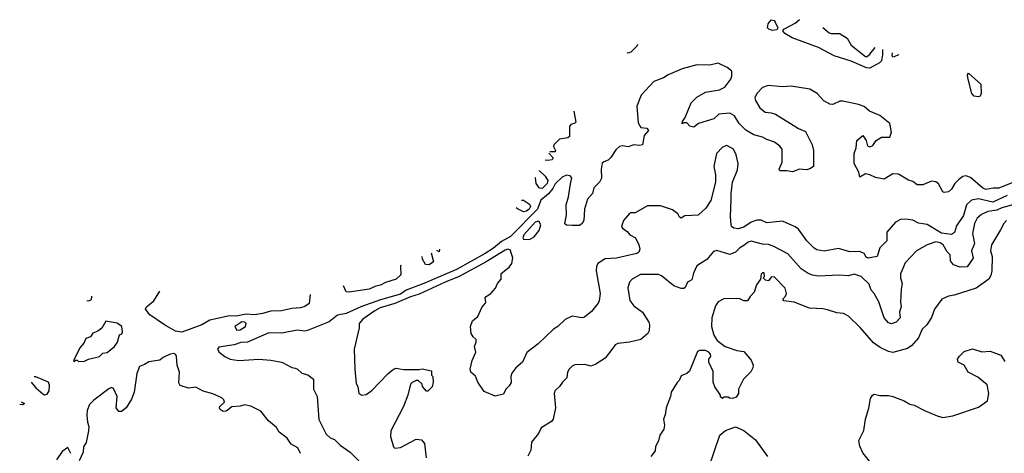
# Model space of a CAD drawing. Extents: x 1892934 to 2008621, y 567149 to 683290.
# Tile 122 of 256: x 1895763 to 1902644, y 643167 to 646201. Entities that reach past the tile are written whole.
import ezdxf

# ---------------------------------------------------------------- set-up
doc = ezdxf.new("R2010")
doc.units = 0

msp = doc.modelspace()

# ---------------------------------------------------------------- linework, layer by layer
at = {"layer": '0CON20XD'}
for points in [[(1901025, 646125.9), (1900998.5, 646135), (1900990.4, 646145), (1900995, 646171.2), (1901015, 646201.2), (1901035, 646196), (1901043.2, 646183.2), (1901060.6, 646145), (1901055, 646131.1), (1901025, 646125.9)], [(1901792.4, 645992), (1901793.5, 645955), (1901785.9, 645914.1), (1901771.2, 645898.8), (1901705, 645862.8), (1901681.4, 645865), (1901575, 645911.7), (1901455, 645949.2), (1901345, 646007.2), (1901162.9, 646075), (1901111.5, 646105), (1901095.9, 646124.1), (1901104.2, 646135), (1901183.1, 646176.9), (1901214, 646201.4)], [(1901375.6, 646146.5), (1901419.7, 646109.7), (1901435, 646104.3), (1901494.7, 646103.6), (1901498.3, 646102.3), (1901545, 646072.9), (1901575, 646024), (1901675, 645942.5), (1901685, 645942.9), (1901705, 645960), (1901741.7, 646007.5)], [(1900081.4, 646027), (1900077.1, 646015), (1900035, 645974.3), (1900015, 645967.1), (1900008.8, 645969.8)], [(1901906.8, 645956.6), (1901905.5, 645954.5), (1901875, 645942), (1901865, 645940), (1901860.5, 645950.5), (1901862.8, 645970.4)], [(1902705, 645061.8), (1902605, 645022.1), (1902567.1, 645022.9), (1902515, 645013.8), (1902495, 645022.7), (1902408, 645098), (1902375, 645109.2), (1902355, 645103.8), (1902326.2, 645083.8), (1902299.5, 645055), (1902275.6, 645015), (1902255, 644997.1), (1902225, 644992), (1902215, 644996.2), (1902185, 645052), (1902165, 645066.9), (1902135, 645070.8), (1902075, 645045.8), (1902035, 645046.7), (1902005, 645069.2), (1901975, 645078), (1901905, 645121.4), (1901865, 645123.8), (1901805, 645086.2), (1901745, 645098), (1901705, 645116.2), (1901675, 645122.5), (1901635, 645100), (1901626.7, 645135), (1901594, 645195), (1901594, 645265), (1901608.8, 645305), (1901613.9, 645356.1), (1901655, 645390), (1901678, 645355), (1901687.7, 645317.7), (1901705, 645310.8), (1901725, 645320), (1901748.8, 645355), (1901785, 645380), (1901845, 645380), (1901856.2, 645415), (1901843.8, 645475), (1901775, 645530.8), (1901701.4, 645561.4), (1901665, 645593.3), (1901625, 645608.8), (1901515, 645632), (1901495, 645630), (1901445, 645606.7), (1901425, 645610), (1901382.7, 645632.7), (1901335.6, 645685.6), (1901285, 645715.6), (1901155, 645736.9), (1901095, 645730.6), (1900995, 645741.1), (1900955, 645726.1), (1900915.5, 645685), (1900901.5, 645655), (1900904.5, 645635), (1900935, 645584.3), (1900973.8, 645555), (1901015, 645550.4), (1901045, 645540), (1901205, 645439.2), (1901255, 645418.8), (1901300.8, 645325), (1901310.8, 645285), (1901310, 645175), (1901285, 645156.7), (1901265, 645151.2), (1901213.9, 645156.1), (1901165, 645136.7), (1901125, 645143.3), (1901075, 645142.5), (1901070, 645155), (1901090.8, 645205), (1901090.9, 645295), (1901075, 645315.6), (1901037.5, 645345), (1900984, 645364), (1900955, 645378.5), (1900895, 645395.3), (1900839, 645429), (1900791.9, 645475), (1900758.1, 645528.1), (1900725, 645547.7), (1900649.7, 645540.3), (1900615, 645508), (1900506.1, 645473.9), (1900475, 645450), (1900446.4, 645456.4), (1900425, 645480), (1900405, 645480), (1900392.5, 645472.5), (1900395, 645490), (1900413.9, 645516.1), (1900455, 645620), (1900495, 645660), (1900555.6, 645694.4), (1900655, 645711.1), (1900691.3, 645728.7), (1900734.2, 645785), (1900740.8, 645805), (1900740, 645840), (1900707.6, 645867.6), (1900645, 645896.2), (1900586.8, 645883.2), (1900495, 645884.4), (1900392.4, 645857.6), (1900295, 645814.4), (1900263.3, 645795), (1900195, 645769.2), (1900107.3, 645672.7), (1900076, 645595), (1900085, 645480), (1900105, 645446.7), (1900145, 645442.5), (1900156.7, 645425), (1900128, 645392), (1900116, 645325), (1900095, 645320), (1900055, 645325.6), (1900015, 645311.9), (1899975, 645318), (1899956.1, 645313.9), (1899928.3, 645291.7), (1899895, 645237.5), (1899875, 645217.5), (1899845, 645207.5), (1899835, 645197.5), (1899827.5, 645155), (1899828.3, 645091.7), (1899814.2, 645065), (1899775.8, 645025), (1899765.5, 644985), (1899732.1, 644945), (1899711.5, 644875), (1899705.4, 644795.4), (1899695, 644774.2), (1899675, 644762.2), (1899625, 644760.8), (1899585, 644762.5), (1899573, 644773), (1899584.1, 644835.9), (1899581.5, 644905), (1899598.1, 644961.9), (1899612.3, 645052.3), (1899622.5, 645095), (1899609.3, 645109.3), (1899585, 645113.3), (1899555, 645100), (1899505, 645053.3), (1899488.8, 645021.2), (1899458.1, 644981.9), (1899405, 644937.5), (1899382, 644875), (1899192.5, 644685), (1899131.1, 644648.9), (1899075, 644603.5), (1899015, 644565.3), (1898815, 644454.4), (1898588.1, 644355), (1898465, 644309.2), (1898425, 644281.4), (1898285, 644241.4), (1898147.3, 644192.7), (1898045, 644146.2), (1897985, 644133.5), (1897925, 644086.9), (1897775, 644027.1), (1897755, 644022.9), (1897701.7, 644028.3), (1897595, 644008.5), (1897505, 644010.5), (1897355, 643944.3), (1897308, 643942), (1897263, 643927), (1897155, 643910), (1897144.3, 643895), (1897156.7, 643875), (1897196.7, 643845), (1897235, 643826), (1897295, 643817.5), (1897435, 643825.4), (1897518.2, 643818.2), (1897595, 643804.3), (1897665, 643767.5), (1897687.1, 643762.9), (1897705, 643755.8), (1897735, 643727.5), (1897777.4, 643717.4), (1897816, 643685), (1897815.7, 643615), (1897843.1, 643565), (1897853.2, 643403.2), (1897905, 643300), (1897932.5, 643275), (1897963.9, 643263.9), (1898002.5, 643225), (1898072.5, 643175), (1898132.5, 643115)], [(1902465, 645661.7), (1902434.5, 645665), (1902417.5, 645685), (1902388.9, 645795), (1902386.2, 645815), (1902393.9, 645826.1), (1902480.9, 645750.9), (1902482.9, 645685), (1902475, 645667.1), (1902465, 645661.7)], [(1899634.9, 645562.2), (1899650.8, 645485), (1899643.3, 645476.7), (1899615, 645466.7), (1899604.4, 645455), (1899605, 645384), (1899594.5, 645375.5), (1899535, 645365.5), (1899496.7, 645325), (1899494.5, 645314.5), (1899508.8, 645285), (1899505, 645277.5), (1899467.4, 645276.6)], [(1902665, 644971), (1902565, 644924.8), (1902465, 644948.7), (1902415, 644939.1), (1902380.8, 644905), (1902359.4, 644830.6), (1902310.6, 644759.4), (1902296.9, 644713.1), (1902275, 644698.6), (1902205, 644708.4), (1902105, 644768.2), (1902045, 644777.7), (1902005, 644799.5), (1901972.5, 644802.5), (1901924.3, 644805.7), (1901885, 644784.3), (1901822.5, 644715), (1901823.3, 644655), (1901773.8, 644605), (1901756.2, 644543.8), (1901692.7, 644532.7), (1901678.9, 644538.9), (1901665.2, 644565.2), (1901635, 644578.4), (1901565, 644577.1), (1901485, 644600), (1901385, 644580.9), (1901335, 644590.6), (1901315, 644602.9), (1901264, 644654), (1901205, 644735.8), (1901182.4, 644752.4), (1901095, 644791.9), (1900985, 644780), (1900945, 644797.3), (1900915, 644799.6), (1900875, 644783.8), (1900825, 644750), (1900785, 644737.8), (1900755, 644741.4), (1900737.5, 644755), (1900734.5, 644765), (1900730.5, 644825), (1900736.2, 644943.8), (1900734.5, 644985), (1900745.6, 645065), (1900779.8, 645150.2), (1900784.5, 645195), (1900770.6, 645255), (1900752, 645295), (1900705, 645321.2), (1900675, 645309.2), (1900632.9, 645265), (1900614.2, 645175), (1900625.7, 645115.7), (1900627.1, 645065), (1900592.5, 644935), (1900558.3, 644881.7), (1900505, 644834.2), (1900411.7, 644828.3), (1900385, 644813.3), (1900375, 644820), (1900363, 644843), (1900325, 644870), (1900241.7, 644898.3), (1900151.7, 644898.3), (1900065, 644848.8), (1900035, 644850.8), (1900025, 644846), (1899983.3, 644795), (1899970, 644755), (1899975, 644743.3), (1900009.3, 644719.3), (1900027.5, 644695), (1900066.7, 644675), (1900091.2, 644625), (1900096.2, 644595), (1900090, 644575), (1900075, 644564.2), (1899995, 644547.5)], [(1899462.2, 645267.2), (1899492.5, 645235), (1899485, 645221.5), (1899454.7, 645215.3), (1899434.5, 645217.5)], [(1899394.4, 645145.5), (1899435, 645106.5), (1899455, 645075.4), (1899449.7, 645055), (1899415, 645021.2), (1899395, 645022.6), (1899372.5, 645055), (1899367.5, 645095), (1899367, 645096.3)], [(1899271.1, 644937.8), (1899285, 644938.2), (1899325, 644910.6), (1899333.5, 644895), (1899323.9, 644875), (1899305, 644861), (1899285, 644857.8), (1899245.7, 644875), (1899232.1, 644884)], [(1902705, 644906.7), (1902626.5, 644885), (1902591.5, 644868.5), (1902530.2, 644859.8), (1902485, 644838.7), (1902455, 644811.8), (1902436.3, 644775), (1902422.5, 644705), (1902436.2, 644635), (1902415.4, 644585), (1902426.6, 644533.4), (1902385, 644470.8), (1902335, 644469.6), (1902289.5, 644485), (1902269.5, 644515), (1902265.3, 644555), (1902245, 644576.9), (1902217.4, 644625), (1902195, 644639.8), (1902165, 644646.2), (1902104.7, 644625.3), (1902030.8, 644585), (1901950.9, 644499.1), (1901927.1, 644445), (1901917.9, 644422.1), (1901918.9, 644395), (1901931.1, 644355), (1901923.5, 644316.5), (1901920, 644225), (1901924.5, 644195), (1901912.9, 644155), (1901916.2, 644115), (1901887.5, 644085), (1901855, 644074.2), (1901835, 644080.8), (1901804.6, 644114.6), (1901766.5, 644226.5), (1901734.8, 644284.8), (1901715, 644308.6), (1901700.5, 644350.5), (1901645, 644403.5), (1901595, 644420.3), (1901555, 644409.6), (1901487.2, 644412.8), (1901345, 644407.1), (1901305, 644412.9), (1901274.4, 644424.4), (1901225, 644456.8), (1901131.9, 644561.9), (1901034.6, 644614.6), (1900997.4, 644627.4), (1900955, 644630), (1900875, 644650.9), (1900855, 644645.4), (1900825, 644622.3), (1900795.6, 644605), (1900765, 644575.6), (1900725, 644557.1), (1900636.3, 644586.3), (1900610.9, 644579.1), (1900565, 644524.3), (1900495, 644478), (1900471.7, 644428.3), (1900460, 644380), (1900431.2, 644365), (1900415, 644327.5), (1900405, 644321.2), (1900385, 644320), (1900335, 644340), (1900248.9, 644408.9), (1900227.6, 644417.6), (1900102.4, 644417.6), (1900044.4, 644385), (1900024.4, 644365), (1900013.6, 644325), (1900026.9, 644236.9), (1900055, 644198.1), (1900114.6, 644154.6), (1900160, 644085), (1900165.5, 644065), (1900162.2, 644025), (1900151.9, 644005), (1900105, 643964.5), (1900025.4, 643944.6), (1899943.6, 643936.4), (1899925, 643925.8), (1899908.3, 643901.7), (1899855, 643832.2), (1899789.5, 643790.5), (1899755, 643777.8), (1899711.7, 643788.3), (1899643.6, 643786.4), (1899623.6, 643776.4), (1899602.5, 643755), (1899591.2, 643735), (1899585.8, 643694.2), (1899556.7, 643665), (1899536.4, 643633.6), (1899502.5, 643605), (1899497.5, 643585), (1899507.5, 643485), (1899491.9, 643405), (1899479.8, 643390.2), (1899408, 643345), (1899389.2, 643305), (1899340, 643245), (1899335, 643190), (1899315, 643147.5)], [(1902659.2, 644795), (1902640, 644775), (1902618.9, 644731.1), (1902556, 644625), (1902548.8, 644585), (1902559.2, 644545), (1902556.6, 644443.4), (1902549.3, 644410.7), (1902535.8, 644385), (1902447.9, 644322.1), (1902295, 644273.3), (1902255, 644266.7), (1902207.5, 644245), (1902156.7, 644175), (1902135, 644117.5), (1902103.3, 644065), (1902069.2, 644035), (1902044.3, 643975), (1901999.2, 643920.8), (1901968.8, 643901.2), (1901865, 643873.6), (1901835, 643880), (1901777, 643907), (1901729.4, 643939.4), (1901636.6, 644046.6), (1901555, 644126.7), (1901520, 644145), (1901475, 644151.2), (1901408.8, 644171.2), (1901375, 644178.8), (1901283.6, 644183.6), (1901175, 644223.8), (1901102.5, 644235), (1901096.7, 644245), (1901114.4, 644265.6), (1901121.4, 644285), (1901112.5, 644322.5), (1901035, 644402.5), (1901015, 644400), (1900997, 644373), (1900975, 644377.5), (1900960, 644395), (1900967.5, 644405), (1900965, 644430), (1900955, 644430), (1900945, 644420), (1900940, 644385), (1900912.5, 644345), (1900896.1, 644293.9), (1900867.5, 644265), (1900850, 644235), (1900825, 644233.3), (1900795, 644248.8), (1900775, 644251.2), (1900685, 644248.8), (1900645, 644228), (1900625, 644200), (1900599.5, 644115), (1900598.1, 644055), (1900614.3, 643994.3), (1900637.3, 643957.3), (1900692.5, 643915), (1900775, 643887.5), (1900825, 643880), (1900875, 643820), (1900890, 643785), (1900887.5, 643765), (1900873.6, 643736.4), (1900822.5, 643685), (1900787.5, 643615), (1900787.5, 643585), (1900769.3, 643560.7), (1900745, 643550), (1900723, 643553), (1900715, 643560), (1900685, 643560), (1900675, 643550), (1900661.7, 643561.7), (1900660, 643575), (1900621.7, 643631.7), (1900608.8, 643665), (1900610.7, 643740.7), (1900578.8, 643805), (1900580, 643825), (1900592.5, 643845), (1900591.7, 643861.7), (1900580, 643875), (1900555, 643886.7), (1900515, 643886.7), (1900500, 643880), (1900445, 643742.5), (1900425, 643726.7), (1900385, 643710), (1900372.5, 643677.5), (1900357, 643663), (1900315.8, 643595), (1900310.8, 643565), (1900280.6, 643485), (1900275, 643437.5), (1900263.3, 643405), (1900269.2, 643365), (1900266, 643335), (1900237.5, 643295), (1900227.1, 643255), (1900207.1, 643215), (1900204, 643185), (1900173.8, 643145)], [(1899325, 644663.5), (1899359.3, 644680.7), (1899393.1, 644725), (1899404.4, 644765), (1899391.9, 644791.9), (1899365, 644785.5), (1899286.5, 644695), (1899280, 644675), (1899284.5, 644664.5), (1899325, 644663.5)], [(1899995, 644547.5), (1899935, 644532.2), (1899855, 644526.9), (1899804, 644496), (1899793.5, 644475), (1899791.5, 644445), (1899819.4, 644285), (1899814, 644235), (1899805, 644216.7), (1899759.5, 644160.5), (1899710.7, 644119.3), (1899695, 644116.2), (1899625, 644126.4), (1899575, 644103.1), (1899525, 644055.5), (1899493.1, 644036.9), (1899386.6, 643933.4), (1899306.8, 643873.2), (1899276, 643805), (1899230, 643765), (1899201.7, 643728.3), (1899196, 643705), (1899197.3, 643662.7), (1899185, 643640), (1899160, 643615), (1899145, 643580), (1899085, 643567.1), (1899010, 643600), (1898963.8, 643665), (1898947.6, 643707.6), (1898916.4, 643735), (1898910.4, 643755), (1898924.6, 643815.4), (1898950, 643875), (1898942.5, 643915), (1898953.3, 643945), (1898952.5, 643962.5), (1898931.7, 643981.7), (1898918.8, 644005), (1898913.8, 644055), (1898928.6, 644095), (1898965.7, 644125), (1898991.8, 644188.2), (1899016.2, 644215), (1899021.2, 644225), (1899016, 644255), (1899022, 644265), (1899055, 644285.6), (1899087.6, 644322.4), (1899101.8, 644355), (1899127.1, 644385), (1899128.9, 644425), (1899185, 644468.8), (1899202.9, 644495), (1899210.6, 644535), (1899191.2, 644591.2), (1899175.4, 644595.4), (1899155, 644588.1), (1899023.1, 644506.9), (1898835.5, 644404.5), (1898735.8, 644365), (1898555, 644279.6), (1898495, 644261.5), (1898385.3, 644214.7), (1898282.9, 644185), (1898244, 644165), (1898160, 644105), (1898135.6, 644075), (1898135.5, 644044.5), (1898101.5, 643895), (1898104.2, 643755), (1898115.7, 643655.7), (1898125.7, 643635), (1898133.3, 643585), (1898155, 643573.3), (1898185, 643578.8), (1898225, 643605.8), (1898335, 643724), (1898375, 643756.7), (1898395, 643763.3), (1898445, 643753.8), (1898555, 643752.5), (1898575, 643757.5), (1898640, 643745), (1898640, 643715), (1898650, 643705), (1898652.5, 643665), (1898645, 643632.5), (1898615, 643602.5), (1898605, 643602.5), (1898577.5, 643635), (1898575, 643650), (1898547, 643677), (1898535, 643677.5), (1898505, 643662.5), (1898495, 643650), (1898476.2, 643575), (1898446, 643495), (1898357.8, 643325), (1898353.7, 643283.7), (1898375, 643212.5), (1898385, 643202.9), (1898425, 643207.5), (1898534.2, 643265.8), (1898571.2, 643261.2), (1898592.5, 643235), (1898604.3, 643135.7)], [(1898697.8, 644594.5), (1898695, 644577.5), (1898679.1, 644586.8)], [(1898637.6, 644569.6), (1898655.8, 644505.8), (1898625, 644484.8), (1898598.9, 644488.9), (1898578.5, 644525), (1898576.5, 644544.6)], [(1898425.8, 644483.6), (1898424.5, 644475.5), (1898426.2, 644415), (1898393.9, 644385), (1898318.8, 644361.2), (1898285, 644344.2), (1898252.3, 644337.7), (1898205, 644315.8), (1898065, 644293.7), (1898045, 644298), (1898026.5, 644339.6)], [(1896231.8, 644235.4), (1896245.8, 644234.2), (1896265.8, 644244.2), (1896268.1, 644265), (1896267.4, 644267.2)], [(1897792.5, 644277.8), (1897786.8, 644215), (1897756.1, 644195), (1897725, 644183.9), (1897665, 644179.8), (1897593.4, 644163.4), (1897517.9, 644162.1), (1897460, 644145), (1897405, 644137), (1897345, 644141), (1897275, 644126.7), (1897230.4, 644129.6), (1897091.8, 644098.2), (1897035, 644065.3), (1896895, 644013.9), (1896852.3, 644022.3), (1896775, 644065.4), (1896673.1, 644135), (1896642.9, 644175), (1896648.6, 644191.4), (1896700, 644235), (1896741.4, 644301.8)], [(1896175, 643810), (1896215, 643812.5), (1896243, 643827), (1896320, 643845), (1896343, 643867), (1896375, 643873.3), (1896425.7, 643914.3), (1896446.7, 643945), (1896460, 643995), (1896476.4, 644003.6), (1896482.5, 644015), (1896477.5, 644055), (1896445, 644078.8), (1896365, 644092.5), (1896337.6, 644042.4), (1896309.3, 644020.7), (1896275, 644008.5), (1896258.2, 643981.8), (1896225, 643970.6), (1896212.3, 643937.7), (1896184.3, 643905), (1896140, 643815), (1896145, 643810), (1896155, 643820), (1896165, 643820), (1896175, 643810)], [(1897279.8, 644029.8), (1897305, 644030.4), (1897341.5, 644055), (1897345.5, 644075), (1897336.9, 644085), (1897315, 644087.2), (1897267.5, 644055), (1897279.8, 644029.8)], [(1897726.2, 643165), (1897706.7, 643205), (1897661.4, 643231.4), (1897633, 643273), (1897577.1, 643315), (1897558.9, 643348.9), (1897502.6, 643395), (1897448.8, 643461.2), (1897377.7, 643497.7), (1897335, 643507.1), (1897305, 643497.8), (1897245, 643492.3), (1897205, 643461.8), (1897185, 643460.5), (1897165, 643473.5), (1897159.2, 643485), (1897161.8, 643495), (1897194.2, 643525), (1897190.6, 643540.6), (1897175, 643554.2), (1897112.9, 643582.9), (1897045, 643601.2), (1896995, 643628.9), (1896943.2, 643623.2), (1896885, 643642.5), (1896875, 643660), (1896880, 643735), (1896862.5, 643785), (1896859.2, 643845), (1896855, 643856.2), (1896840, 643865), (1896815, 643861.2), (1896765, 643836.7), (1896741.7, 643818.3), (1896665, 643808), (1896635, 643788), (1896600, 643775), (1896581.1, 643725), (1896564, 643595), (1896544.2, 643545), (1896506.2, 643485), (1896475, 643460), (1896455, 643460), (1896436.2, 643485), (1896443.8, 643565), (1896419.5, 643619.5), (1896405, 643626.7), (1896385, 643618), (1896280.9, 643539.1), (1896251.7, 643508.3), (1896234.2, 643465.8), (1896231.4, 643435), (1896235.8, 643385.8), (1896246, 643355), (1896244, 643325), (1896227.3, 643242.7), (1896208.3, 643211.7), (1896206.2, 643175), (1896177.5, 643115)], [(1901701.5, 643111.5), (1901655, 643170), (1901635, 643217.5), (1901627, 643257), (1901662.1, 643327.9), (1901673.8, 643406.2), (1901697.9, 643482.1), (1901709.4, 643550.6), (1901724, 643575), (1901735, 643582), (1901775, 643571.5), (1901835, 643571.9), (1901865, 643564.3), (1901945, 643534.2), (1901985, 643510), (1902015, 643504.4), (1902086.1, 643466.1), (1902175, 643428.8), (1902215, 643418.8), (1902285, 643430), (1902465, 643490), (1902526.2, 643535), (1902537.1, 643585), (1902525, 643646.7), (1902460.5, 643700.5), (1902391.2, 643735), (1902363.9, 643783.9), (1902322.5, 643805), (1902317.5, 643825), (1902330, 643845), (1902365, 643880), (1902422.3, 643897.7), (1902487.5, 643877.5), (1902545, 643882.2), (1902619.2, 643855), (1902648.5, 643808.5)], [(1895843.9, 643665.2), (1895874.6, 643625), (1895925, 643582.5), (1895937.4, 643577.4), (1895955, 643581.8), (1895968.4, 643605), (1895972.3, 643645), (1895965, 643664.5), (1895875, 643701.1), (1895864.4, 643702.1)], [(1895772.2, 643527.3), (1895797.5, 643515), (1895785, 643507.5), (1895762.9, 643509.2)], [(1900581.4, 643075), (1900656.7, 643295), (1900695, 643326.7), (1900765, 643352.5), (1900825, 643326.2), (1900905, 643262.5), (1900988.8, 643145)], [(1896120, 643165), (1896098.3, 643208.3), (1896060.5, 643179.5), (1896019.3, 643120.7)]]:
    msp.add_lwpolyline(points, dxfattribs=at)

doc.saveas('drawing.dxf')
